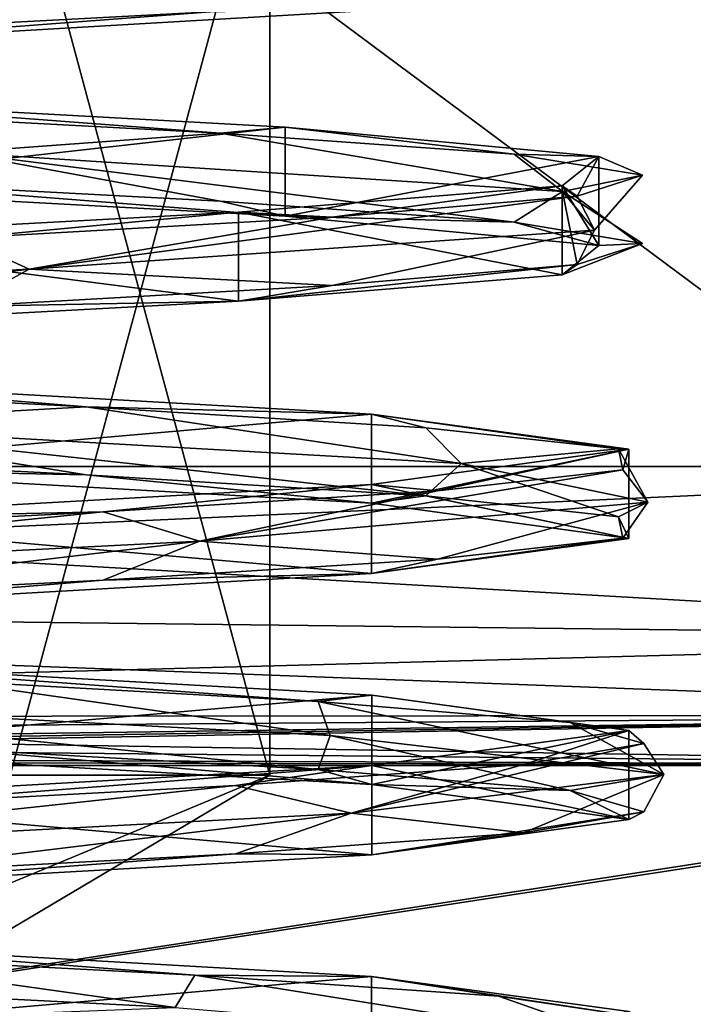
# Model space of a CAD drawing. Header units: millimetres. Extents: x -75 to 0, y -130 to 133.
# Tile 25 of 121: x -67.23 to -65.32, y -33.45 to -30.65. Entities that reach past the tile are written whole.
import ezdxf

# ---------------------------------------------------------------- set-up
doc = ezdxf.new("R2010")
doc.units = ezdxf.units.MM
doc.header["$LTSCALE"] = 65.185185
for name, color, linetype in [('1291', 7, 'CONTINUOUS'), ('1292', 7, 'CONTINUOUS'), ('1328', 7, 'CONTINUOUS'), ('1329', 7, 'CONTINUOUS'), ('1330', 7, 'CONTINUOUS'), ('1331', 7, 'CONTINUOUS'), ('1332', 7, 'CONTINUOUS'), ('1333', 7, 'CONTINUOUS'), ('1381', 7, 'CONTINUOUS'), ('1382', 7, 'CONTINUOUS'), ('1386', 7, 'CONTINUOUS'), ('1387', 7, 'CONTINUOUS'), ('1441', 7, 'CONTINUOUS'), ('1442', 7, 'CONTINUOUS'), ('1443', 7, 'CONTINUOUS'), ('1444', 7, 'CONTINUOUS'), ('1445', 7, 'CONTINUOUS'), ('944', 7, 'CONTINUOUS'), ('946', 7, 'CONTINUOUS'), ('949', 7, 'CONTINUOUS'), ('951', 7, 'CONTINUOUS'), ('966', 7, 'CONTINUOUS'), ('972', 7, 'CONTINUOUS'), ('973', 7, 'CONTINUOUS')]:
    doc.layers.add(name, color=color, linetype=linetype)

msp = doc.modelspace()

# ---------------------------------------------------------------- linework, layer by layer
at = {"layer": '1291', "linetype": 'CONTINUOUS'}
for points in [[(-72, -31.9223, -4), (-63.5, -31.9223, -4), (-63.5, -32.4089, -4.1264), (-72, -31.9223, -4)], [(-72, -31.9223, -4), (-63.5, -32.4089, -4.1264), (-72, -32.3094, -4.078), (-72, -31.9223, -4)], [(-63.5, -32.4089, -4.1264), (-63.5, -32.6293, -4.2928), (-72, -32.3094, -4.078), (-63.5, -32.4089, -4.1264)], [(-72, -32.3094, -4.078), (-63.5, -32.6293, -4.2928), (-72, -32.6361, -4.2997), (-72, -32.3094, -4.078)], [(-63.5, -32.6293, -4.2928), (-63.5, -32.7725, -4.4737), (-72, -32.6361, -4.2997), (-63.5, -32.6293, -4.2928)], [(-72, -32.6361, -4.2997), (-63.5, -32.7725, -4.4737), (-71.7479, -32.6925, -4.3622), (-72, -32.6361, -4.2997)], [(-63.5, -32.7725, -4.4737), (-71.5, -32.7429, -4.4286), (-71.7479, -32.6925, -4.3622), (-63.5, -32.7725, -4.4737)], [(-71.5, -32.7429, -4.4286), (-63.5, -32.7725, -4.4737), (-71.5, -32.758, -4.451), (-71.5, -32.7429, -4.4286)], [(-63.5, -32.7725, -4.4737), (-71.5, -32.7725, -4.4737), (-71.5, -32.758, -4.451), (-63.5, -32.7725, -4.4737)]]:
    msp.add_3dface(points, dxfattribs=at)
at = {"layer": '1292', "linetype": 'CONTINUOUS'}
for points in [[(-63.5, -31.9223, 4), (-72, -31.9223, 4), (-72, -32.3094, 4.078), (-63.5, -31.9223, 4)], [(-63.5, -31.9223, 4), (-72, -32.3094, 4.078), (-63.5, -32.4089, 4.1264), (-63.5, -31.9223, 4)], [(-72, -32.3094, 4.078), (-72, -32.6361, 4.2997), (-63.5, -32.4089, 4.1264), (-72, -32.3094, 4.078)], [(-63.5, -32.4089, 4.1264), (-72, -32.6361, 4.2997), (-63.5, -32.6293, 4.2928), (-63.5, -32.4089, 4.1264)], [(-72, -32.6361, 4.2997), (-71.7479, -32.6925, 4.3622), (-63.5, -32.6293, 4.2928), (-72, -32.6361, 4.2997)], [(-71.7479, -32.6925, 4.3622), (-71.5, -32.7429, 4.4286), (-63.5, -32.6293, 4.2928), (-71.7479, -32.6925, 4.3622)], [(-71.5, -32.7725, 4.4737), (-63.5, -32.7725, 4.4737), (-63.5, -32.6293, 4.2928), (-71.5, -32.7725, 4.4737)], [(-71.5, -32.758, 4.451), (-71.5, -32.7725, 4.4737), (-63.5, -32.6293, 4.2928), (-71.5, -32.758, 4.451)], [(-71.5, -32.7429, 4.4286), (-71.5, -32.758, 4.451), (-63.5, -32.6293, 4.2928), (-71.5, -32.7429, 4.4286)]]:
    msp.add_3dface(points, dxfattribs=at)
at = {"layer": '1328', "linetype": 'CONTINUOUS'}
for points in [[(-67.823, -30.6881, 2.5406), (-67.7256, -30.5865, 2.5855), (-66.6907, -30.6282, 2.1845), (-67.823, -30.6881, 2.5406)], [(-67.7919, -30.9134, -2.5383), (-67.416, -31.0288, -2.5336), (-66.664, -30.9733, -2.1682), (-67.7919, -30.9134, -2.5383)], [(-67.416, -31.0288, -2.5336), (-65.6888, -31.1394, -1.1909), (-66.664, -30.9733, -2.1682), (-67.416, -31.0288, -2.5336)], [(-66.664, -30.9733, -2.1682), (-65.6888, -31.1394, -1.1909), (-65.8263, -31.0332, -1.3271), (-66.664, -30.9733, -2.1682)], [(-66.664, -31.1673, -2.1682), (-67.416, -31.0288, -2.5336), (-67.7919, -31.1074, -2.5383), (-66.664, -31.1673, -2.1682)], [(-65.6888, -31.1394, -1.1909), (-67.416, -31.0288, -2.5336), (-65.8263, -31.2272, -1.3271), (-65.6888, -31.1394, -1.1909)], [(-65.8263, -31.2272, -1.3271), (-67.416, -31.0288, -2.5336), (-66.664, -31.1673, -2.1682), (-65.8263, -31.2272, -1.3271)], [(-65.8263, -31.0332, -1.3271), (-65.6888, -31.1394, -1.1909), (-65.4609, -31.0931, -0.1977), (-65.8263, -31.0332, -1.3271)], [(-65.6888, -31.1394, -1.1909), (-65.5979, -31.25, 0.995), (-65.4609, -31.0931, -0.1977), (-65.6888, -31.1394, -1.1909)], [(-65.4609, -31.0931, -0.1977), (-65.5979, -31.25, 0.995), (-65.6471, -31.153, 0.9746), (-65.4609, -31.0931, -0.1977)], [(-65.4609, -31.2871, -0.1977), (-65.6888, -31.1394, -1.1909), (-65.8263, -31.2272, -1.3271), (-65.4609, -31.2871, -0.1977)], [(-65.5979, -31.25, 0.995), (-65.6888, -31.1394, -1.1909), (-65.6471, -31.347, 0.9746), (-65.5979, -31.25, 0.995)], [(-65.6471, -31.347, 0.9746), (-65.6888, -31.1394, -1.1909), (-65.4609, -31.2871, -0.1977), (-65.6471, -31.347, 0.9746)]]:
    msp.add_3dface(points, dxfattribs=at)
at = {"layer": '1329', "linetype": 'CONTINUOUS'}
for points in [[(-67.7919, -30.9134, -2.5383), (-66.664, -30.9733, -2.1682), (-68, -30.8732, -2.5), (-67.7919, -30.9134, -2.5383)], [(-68, -30.8732, -2.5), (-66.664, -30.9733, -2.1682), (-66.4781, -30.9565, -1.9834), (-68, -30.8732, -2.5)], [(-66.664, -30.9733, -2.1682), (-65.8263, -31.0332, -1.3271), (-66.4781, -30.9565, -1.9834), (-66.664, -30.9733, -2.1682)], [(-66.4781, -30.9565, -1.9834), (-65.8263, -31.0332, -1.3271), (-65.5852, -31.0399, -0.6469), (-66.4781, -30.9565, -1.9834)], [(-65.8263, -31.0332, -1.3271), (-65.4609, -31.0931, -0.1977), (-65.5852, -31.0399, -0.6469), (-65.8263, -31.0332, -1.3271)], [(-65.5852, -31.0399, -0.6469), (-65.6471, -31.153, 0.9746), (-65.6903, -31.1232, 0.9567), (-65.5852, -31.0399, -0.6469)], [(-65.4609, -31.0931, -0.1977), (-65.6471, -31.153, 0.9746), (-65.5852, -31.0399, -0.6469), (-65.4609, -31.0931, -0.1977)]]:
    msp.add_3dface(points, dxfattribs=at)
at = {"layer": '1330', "linetype": 'CONTINUOUS'}
for points in [[(-68, -30.7268, 2.5), (-66.6907, -30.6282, 2.1845), (-66.0637, -30.614, 1.5814), (-68, -30.7268, 2.5)], [(-67.823, -30.6881, 2.5406), (-66.6907, -30.6282, 2.1845), (-68, -30.7268, 2.5), (-67.823, -30.6881, 2.5406)], [(-66.4781, -31.2101, -1.9834), (-67.7919, -31.1074, -2.5383), (-68, -31.1268, -2.5), (-66.4781, -31.2101, -1.9834)], [(-66.664, -31.1673, -2.1682), (-67.7919, -31.1074, -2.5383), (-66.4781, -31.2101, -1.9834), (-66.664, -31.1673, -2.1682)], [(-65.8263, -31.2272, -1.3271), (-66.664, -31.1673, -2.1682), (-66.4781, -31.2101, -1.9834), (-65.8263, -31.2272, -1.3271)], [(-65.5852, -31.2935, -0.6469), (-65.8263, -31.2272, -1.3271), (-66.4781, -31.2101, -1.9834), (-65.5852, -31.2935, -0.6469)], [(-65.4609, -31.2871, -0.1977), (-65.8263, -31.2272, -1.3271), (-65.5852, -31.2935, -0.6469), (-65.4609, -31.2871, -0.1977)], [(-65.6471, -31.347, 0.9746), (-65.4609, -31.2871, -0.1977), (-65.6903, -31.3768, 0.9567), (-65.6471, -31.347, 0.9746)], [(-65.6903, -31.3768, 0.9567), (-65.4609, -31.2871, -0.1977), (-65.5852, -31.2935, -0.6469), (-65.6903, -31.3768, 0.9567)]]:
    msp.add_3dface(points, dxfattribs=at)
at = {"layer": '1331', "linetype": 'CONTINUOUS'}
for points in [[(-65.6471, -31.153, 0.9746), (-65.5979, -31.25, 0.995), (-67.2078, -31.3606, 2.4764), (-65.6471, -31.153, 0.9746)], [(-65.6471, -31.153, 0.9746), (-67.2078, -31.3606, 2.4764), (-66.3444, -31.2129, 1.9352), (-65.6471, -31.153, 0.9746)], [(-66.3444, -31.2129, 1.9352), (-67.2078, -31.3606, 2.4764), (-67.4014, -31.2728, 2.4754), (-66.3444, -31.2129, 1.9352)], [(-67.2078, -31.3606, 2.4764), (-65.5979, -31.25, 0.995), (-66.3444, -31.4069, 1.9352), (-67.2078, -31.3606, 2.4764)], [(-65.5979, -31.25, 0.995), (-65.6471, -31.347, 0.9746), (-66.3444, -31.4069, 1.9352), (-65.5979, -31.25, 0.995)], [(-67.2078, -31.3606, 2.4764), (-69.3785, -31.4712, 2.2045), (-67.4014, -31.2728, 2.4754), (-67.2078, -31.3606, 2.4764)], [(-69.3785, -31.4712, 2.2045), (-67.2078, -31.3606, 2.4764), (-68.5885, -31.5267, 2.4779), (-69.3785, -31.4712, 2.2045)], [(-68.5885, -31.5267, 2.4779), (-67.2078, -31.3606, 2.4764), (-67.4014, -31.4668, 2.4754), (-68.5885, -31.5267, 2.4779)], [(-67.4014, -31.4668, 2.4754), (-67.2078, -31.3606, 2.4764), (-66.3444, -31.4069, 1.9352), (-67.4014, -31.4668, 2.4754)], [(-68.2185, -31.6921, -2.5374), (-67.9411, -31.8029, -2.5993), (-67.0447, -31.752, -2.3608), (-68.2185, -31.6921, -2.5374)], [(-67.9411, -31.8029, -2.5993), (-65.9778, -31.9135, -1.6342), (-67.0447, -31.752, -2.3608), (-67.9411, -31.8029, -2.5993)], [(-67.0447, -31.752, -2.3608), (-65.9778, -31.9135, -1.6342), (-66.0784, -31.8119, -1.6714), (-67.0447, -31.752, -2.3608)], [(-67.0447, -31.9459, -2.3608), (-67.9411, -31.8029, -2.5993), (-68.2185, -31.8861, -2.5374), (-67.0447, -31.9459, -2.3608)], [(-65.9778, -31.9135, -1.6342), (-67.9411, -31.8029, -2.5993), (-66.0784, -32.0058, -1.6714), (-65.9778, -31.9135, -1.6342)], [(-66.0784, -32.0058, -1.6714), (-67.9411, -31.8029, -2.5993), (-67.0447, -31.9459, -2.3608), (-66.0784, -32.0058, -1.6714)], [(-66.0784, -31.8119, -1.6714), (-65.9778, -31.9135, -1.6342), (-65.5295, -31.8718, -0.6188), (-66.0784, -31.8119, -1.6714)], [(-65.9778, -31.9135, -1.6342), (-65.4462, -32.024, 0.488), (-65.5295, -31.8718, -0.6188), (-65.9778, -31.9135, -1.6342)], [(-65.5295, -31.8718, -0.6188), (-65.4462, -32.024, 0.488), (-65.5174, -31.9317, 0.5682), (-65.5295, -31.8718, -0.6188)], [(-65.4462, -32.024, 0.488), (-66.7227, -32.1346, 2.2646), (-65.5174, -31.9317, 0.5682), (-65.4462, -32.024, 0.488)], [(-65.5174, -31.9317, 0.5682), (-66.7227, -32.1346, 2.2646), (-66.0446, -31.9916, 1.6317), (-65.5174, -31.9317, 0.5682)], [(-65.5295, -32.0657, -0.6188), (-65.9778, -31.9135, -1.6342), (-66.0784, -32.0058, -1.6714), (-65.5295, -32.0657, -0.6188)], [(-65.4462, -32.024, 0.488), (-65.9778, -31.9135, -1.6342), (-65.5295, -32.0657, -0.6188), (-65.4462, -32.024, 0.488)], [(-66.0446, -31.9916, 1.6317), (-66.7227, -32.1346, 2.2646), (-66.9966, -32.0514, 2.3408), (-66.0446, -31.9916, 1.6317)], [(-66.7227, -32.1346, 2.2646), (-68.9036, -32.2452, 2.4379), (-66.9966, -32.0514, 2.3408), (-66.7227, -32.1346, 2.2646)], [(-66.9966, -32.0514, 2.3408), (-68.9036, -32.2452, 2.4379), (-68.1666, -32.1113, 2.5413), (-66.9966, -32.0514, 2.3408)], [(-66.7227, -32.1346, 2.2646), (-65.4462, -32.024, 0.488), (-66.0446, -32.1855, 1.6317), (-66.7227, -32.1346, 2.2646)], [(-66.0446, -32.1855, 1.6317), (-65.4462, -32.024, 0.488), (-65.5174, -32.1256, 0.5682), (-66.0446, -32.1855, 1.6317)], [(-65.5174, -32.1256, 0.5682), (-65.4462, -32.024, 0.488), (-65.5295, -32.0657, -0.6188), (-65.5174, -32.1256, 0.5682)], [(-68.9036, -32.2452, 2.4379), (-66.7227, -32.1346, 2.2646), (-68.1666, -32.3053, 2.5413), (-68.9036, -32.2452, 2.4379)], [(-68.1666, -32.3053, 2.5413), (-66.7227, -32.1346, 2.2646), (-66.9966, -32.2454, 2.3408), (-68.1666, -32.3053, 2.5413)], [(-66.9966, -32.2454, 2.3408), (-66.7227, -32.1346, 2.2646), (-66.0446, -32.1855, 1.6317), (-66.9966, -32.2454, 2.3408)], [(-68.4687, -32.5769, -2.5574), (-66.3506, -32.6875, -2.0098), (-67.4522, -32.5306, -2.4872), (-68.4687, -32.5769, -2.5574)], [(-67.4522, -32.5306, -2.4872), (-66.3506, -32.6875, -2.0098), (-66.3843, -32.5905, -1.9687), (-67.4522, -32.5306, -2.4872)], [(-66.3506, -32.6875, -2.0098), (-68.4687, -32.5769, -2.5574), (-66.3843, -32.7845, -1.9687), (-66.3506, -32.6875, -2.0098)], [(-66.3843, -32.7845, -1.9687), (-68.4687, -32.5769, -2.5574), (-67.4522, -32.7246, -2.4872), (-66.3843, -32.7845, -1.9687)], [(-66.3506, -32.6875, -2.0098), (-65.4003, -32.7981, -0.0393), (-66.3843, -32.5905, -1.9687), (-66.3506, -32.6875, -2.0098)], [(-66.3843, -32.5905, -1.9687), (-65.4003, -32.7981, -0.0393), (-65.6675, -32.6504, -1.0225), (-66.3843, -32.5905, -1.9687)], [(-65.6675, -32.6504, -1.0225), (-65.4003, -32.7981, -0.0393), (-65.4574, -32.7103, 0.1458), (-65.6675, -32.6504, -1.0225)], [(-65.6675, -32.8444, -1.0225), (-66.3506, -32.6875, -2.0098), (-66.3843, -32.7845, -1.9687), (-65.6675, -32.8444, -1.0225)], [(-65.4003, -32.7981, -0.0393), (-66.3506, -32.6875, -2.0098), (-65.6675, -32.8444, -1.0225), (-65.4003, -32.7981, -0.0393)], [(-65.4003, -32.7981, -0.0393), (-66.2906, -32.9087, 1.9591), (-65.4574, -32.7103, 0.1458), (-65.4003, -32.7981, -0.0393)], [(-65.4574, -32.7103, 0.1458), (-66.2906, -32.9087, 1.9591), (-65.7996, -32.7702, 1.2824), (-65.4574, -32.7103, 0.1458)], [(-65.7996, -32.7702, 1.2824), (-66.2906, -32.9087, 1.9591), (-66.6199, -32.8301, 2.1404), (-65.7996, -32.7702, 1.2824)], [(-66.2906, -32.9087, 1.9591), (-65.4003, -32.7981, -0.0393), (-65.7996, -32.9642, 1.2824), (-66.2906, -32.9087, 1.9591)], [(-65.7996, -32.9642, 1.2824), (-65.4003, -32.7981, -0.0393), (-65.4574, -32.9043, 0.1458), (-65.7996, -32.9642, 1.2824)], [(-65.4574, -32.9043, 0.1458), (-65.4003, -32.7981, -0.0393), (-65.6675, -32.8444, -1.0225), (-65.4574, -32.9043, 0.1458)], [(-66.2906, -32.9087, 1.9591), (-68.3912, -33.0192, 2.5704), (-66.6199, -32.8301, 2.1404), (-66.2906, -32.9087, 1.9591)], [(-66.6199, -32.8301, 2.1404), (-68.3912, -33.0192, 2.5704), (-67.74, -32.89, 2.5335), (-66.6199, -32.8301, 2.1404)], [(-68.3912, -33.0192, 2.5704), (-66.2906, -32.9087, 1.9591), (-67.74, -33.084, 2.5335), (-68.3912, -33.0192, 2.5704)], [(-67.74, -33.084, 2.5335), (-66.2906, -32.9087, 1.9591), (-66.6199, -33.0241, 2.1404), (-67.74, -33.084, 2.5335)], [(-66.6199, -33.0241, 2.1404), (-66.2906, -32.9087, 1.9591), (-65.7996, -32.9642, 1.2824), (-66.6199, -33.0241, 2.1404)], [(-68.9768, -33.351, -2.4095), (-66.7917, -33.4615, -2.3022), (-67.875, -33.3093, -2.5437), (-68.9768, -33.351, -2.4095)], [(-67.875, -33.3093, -2.5437), (-66.7917, -33.4615, -2.3022), (-66.7356, -33.3692, -2.2108), (-67.875, -33.3093, -2.5437)], [(-66.7917, -33.4615, -2.3022), (-68.9768, -33.351, -2.4095), (-67.875, -33.5032, -2.5437), (-66.7917, -33.4615, -2.3022)], [(-66.7917, -33.4615, -2.3022), (-65.4621, -33.5721, -0.5649), (-66.7356, -33.3692, -2.2108), (-66.7917, -33.4615, -2.3022)], [(-66.7356, -33.3692, -2.2108), (-65.4621, -33.5721, -0.5649), (-65.8709, -33.4291, -1.3975), (-66.7356, -33.3692, -2.2108)], [(-65.8709, -33.4291, -1.3975), (-65.4621, -33.5721, -0.5649), (-65.4687, -33.4889, -0.2807), (-65.8709, -33.4291, -1.3975)]]:
    msp.add_3dface(points, dxfattribs=at)
at = {"layer": '1332', "linetype": 'CONTINUOUS'}
for points in [[(-65.6903, -31.1232, 0.9567), (-66.3444, -31.2129, 1.9352), (-66.6111, -31.1982, 2.0787), (-65.6903, -31.1232, 0.9567)], [(-65.6903, -31.1232, 0.9567), (-65.6471, -31.153, 0.9746), (-66.3444, -31.2129, 1.9352), (-65.6903, -31.1232, 0.9567)], [(-66.6111, -31.1982, 2.0787), (-67.4014, -31.2728, 2.4754), (-68, -31.2732, 2.5), (-66.6111, -31.1982, 2.0787)], [(-66.3444, -31.2129, 1.9352), (-67.4014, -31.2728, 2.4754), (-66.6111, -31.1982, 2.0787), (-66.3444, -31.2129, 1.9352)], [(-68.2185, -31.6921, -2.5374), (-67.0447, -31.752, -2.3608), (-68, -31.6732, -2.5), (-68.2185, -31.6921, -2.5374)], [(-68, -31.6732, -2.5), (-67.0447, -31.752, -2.3608), (-66.2326, -31.7732, -1.7681), (-68, -31.6732, -2.5)], [(-67.0447, -31.752, -2.3608), (-66.0784, -31.8119, -1.6714), (-66.2326, -31.7732, -1.7681), (-67.0447, -31.752, -2.3608)], [(-66.0784, -31.8119, -1.6714), (-65.5295, -31.8718, -0.6188), (-66.2326, -31.7732, -1.7681), (-66.0784, -31.8119, -1.6714)], [(-66.2326, -31.7732, -1.7681), (-65.5295, -31.8718, -0.6188), (-65.5, -31.8732, 0.0003), (-66.2326, -31.7732, -1.7681)], [(-65.5, -31.8732, 0.0003), (-66.0446, -31.9916, 1.6317), (-66.2324, -31.9732, 1.7679), (-65.5, -31.8732, 0.0003)], [(-65.5174, -31.9317, 0.5682), (-66.0446, -31.9916, 1.6317), (-65.5, -31.8732, 0.0003), (-65.5174, -31.9317, 0.5682)], [(-65.5295, -31.8718, -0.6188), (-65.5174, -31.9317, 0.5682), (-65.5, -31.8732, 0.0003), (-65.5295, -31.8718, -0.6188)], [(-66.2324, -31.9732, 1.7679), (-66.9966, -32.0514, 2.3408), (-68, -32.0732, 2.5), (-66.2324, -31.9732, 1.7679)], [(-66.0446, -31.9916, 1.6317), (-66.9966, -32.0514, 2.3408), (-66.2324, -31.9732, 1.7679), (-66.0446, -31.9916, 1.6317)], [(-66.9966, -32.0514, 2.3408), (-68.1666, -32.1113, 2.5413), (-68, -32.0732, 2.5), (-66.9966, -32.0514, 2.3408)], [(-67.4522, -32.5306, -2.4872), (-66.3843, -32.5905, -1.9687), (-68, -32.4732, -2.5), (-67.4522, -32.5306, -2.4872)], [(-68, -32.4732, -2.5), (-66.3843, -32.5905, -1.9687), (-66.2321, -32.5732, -1.7677), (-68, -32.4732, -2.5)], [(-66.3843, -32.5905, -1.9687), (-65.6675, -32.6504, -1.0225), (-66.2321, -32.5732, -1.7677), (-66.3843, -32.5905, -1.9687)], [(-66.2321, -32.5732, -1.7677), (-65.6675, -32.6504, -1.0225), (-65.5, -32.6732, 0.0001), (-66.2321, -32.5732, -1.7677)], [(-65.6675, -32.6504, -1.0225), (-65.4574, -32.7103, 0.1458), (-65.5, -32.6732, 0.0001), (-65.6675, -32.6504, -1.0225)], [(-65.5, -32.6732, 0.0001), (-65.7996, -32.7702, 1.2824), (-66.2322, -32.7732, 1.7677), (-65.5, -32.6732, 0.0001)], [(-65.4574, -32.7103, 0.1458), (-65.7996, -32.7702, 1.2824), (-65.5, -32.6732, 0.0001), (-65.4574, -32.7103, 0.1458)], [(-66.2322, -32.7732, 1.7677), (-67.74, -32.89, 2.5335), (-68, -32.8732, 2.5), (-66.2322, -32.7732, 1.7677)], [(-66.6199, -32.8301, 2.1404), (-67.74, -32.89, 2.5335), (-66.2322, -32.7732, 1.7677), (-66.6199, -32.8301, 2.1404)], [(-65.7996, -32.7702, 1.2824), (-66.6199, -32.8301, 2.1404), (-66.2322, -32.7732, 1.7677), (-65.7996, -32.7702, 1.2824)], [(-67.875, -33.3093, -2.5437), (-66.7356, -33.3692, -2.2108), (-68, -33.2732, -2.5), (-67.875, -33.3093, -2.5437)], [(-68, -33.2732, -2.5), (-66.7356, -33.3692, -2.2108), (-66.2325, -33.3732, -1.768), (-68, -33.2732, -2.5)], [(-66.7356, -33.3692, -2.2108), (-65.8709, -33.4291, -1.3975), (-66.2325, -33.3732, -1.768), (-66.7356, -33.3692, -2.2108)], [(-65.8709, -33.4291, -1.3975), (-65.4687, -33.4889, -0.2807), (-66.2325, -33.3732, -1.768), (-65.8709, -33.4291, -1.3975)], [(-66.2325, -33.3732, -1.768), (-65.4687, -33.4889, -0.2807), (-65.5, -33.4732, -0.0004), (-66.2325, -33.3732, -1.768)]]:
    msp.add_3dface(points, dxfattribs=at)
at = {"layer": '1333', "linetype": 'CONTINUOUS'}
for points in [[(-65.6471, -31.347, 0.9746), (-65.6903, -31.3768, 0.9567), (-66.6111, -31.4518, 2.0787), (-65.6471, -31.347, 0.9746)], [(-66.3444, -31.4069, 1.9352), (-65.6471, -31.347, 0.9746), (-66.6111, -31.4518, 2.0787), (-66.3444, -31.4069, 1.9352)], [(-67.4014, -31.4668, 2.4754), (-66.3444, -31.4069, 1.9352), (-66.6111, -31.4518, 2.0787), (-67.4014, -31.4668, 2.4754)], [(-68, -31.5268, 2.5), (-67.4014, -31.4668, 2.4754), (-66.6111, -31.4518, 2.0787), (-68, -31.5268, 2.5)], [(-67.0447, -31.9459, -2.3608), (-68.2185, -31.8861, -2.5374), (-68, -31.9268, -2.5), (-67.0447, -31.9459, -2.3608)], [(-66.2326, -32.0268, -1.7681), (-67.0447, -31.9459, -2.3608), (-68, -31.9268, -2.5), (-66.2326, -32.0268, -1.7681)], [(-66.0784, -32.0058, -1.6714), (-67.0447, -31.9459, -2.3608), (-66.2326, -32.0268, -1.7681), (-66.0784, -32.0058, -1.6714)], [(-65.5, -32.1268, 0.0003), (-66.0784, -32.0058, -1.6714), (-66.2326, -32.0268, -1.7681), (-65.5, -32.1268, 0.0003)], [(-65.5295, -32.0657, -0.6188), (-66.0784, -32.0058, -1.6714), (-65.5, -32.1268, 0.0003), (-65.5295, -32.0657, -0.6188)], [(-65.5174, -32.1256, 0.5682), (-65.5295, -32.0657, -0.6188), (-65.5, -32.1268, 0.0003), (-65.5174, -32.1256, 0.5682)], [(-66.0446, -32.1855, 1.6317), (-65.5174, -32.1256, 0.5682), (-66.2324, -32.2268, 1.7679), (-66.0446, -32.1855, 1.6317)], [(-66.2324, -32.2268, 1.7679), (-65.5174, -32.1256, 0.5682), (-65.5, -32.1268, 0.0003), (-66.2324, -32.2268, 1.7679)], [(-66.9966, -32.2454, 2.3408), (-66.0446, -32.1855, 1.6317), (-66.2324, -32.2268, 1.7679), (-66.9966, -32.2454, 2.3408)], [(-68.1666, -32.3053, 2.5413), (-66.9966, -32.2454, 2.3408), (-68, -32.3268, 2.5), (-68.1666, -32.3053, 2.5413)], [(-68, -32.3268, 2.5), (-66.9966, -32.2454, 2.3408), (-66.2324, -32.2268, 1.7679), (-68, -32.3268, 2.5)], [(-66.2321, -32.8268, -1.7677), (-67.4522, -32.7246, -2.4872), (-68, -32.7268, -2.5), (-66.2321, -32.8268, -1.7677)], [(-66.3843, -32.7845, -1.9687), (-67.4522, -32.7246, -2.4872), (-66.2321, -32.8268, -1.7677), (-66.3843, -32.7845, -1.9687)], [(-65.6675, -32.8444, -1.0225), (-66.3843, -32.7845, -1.9687), (-66.2321, -32.8268, -1.7677), (-65.6675, -32.8444, -1.0225)], [(-65.5, -32.9268, 0.0001), (-65.6675, -32.8444, -1.0225), (-66.2321, -32.8268, -1.7677), (-65.5, -32.9268, 0.0001)], [(-65.4574, -32.9043, 0.1458), (-65.6675, -32.8444, -1.0225), (-65.5, -32.9268, 0.0001), (-65.4574, -32.9043, 0.1458)], [(-65.7996, -32.9642, 1.2824), (-65.4574, -32.9043, 0.1458), (-66.2322, -33.0268, 1.7677), (-65.7996, -32.9642, 1.2824)], [(-66.2322, -33.0268, 1.7677), (-65.4574, -32.9043, 0.1458), (-65.5, -32.9268, 0.0001), (-66.2322, -33.0268, 1.7677)], [(-66.6199, -33.0241, 2.1404), (-65.7996, -32.9642, 1.2824), (-66.2322, -33.0268, 1.7677), (-66.6199, -33.0241, 2.1404)], [(-67.74, -33.084, 2.5335), (-66.6199, -33.0241, 2.1404), (-68, -33.1268, 2.5), (-67.74, -33.084, 2.5335)], [(-68, -33.1268, 2.5), (-66.6199, -33.0241, 2.1404), (-66.2322, -33.0268, 1.7677), (-68, -33.1268, 2.5)]]:
    msp.add_3dface(points, dxfattribs=at)
at = {"layer": '1381', "linetype": 'CONTINUOUS'}
for points in [[(-67.261, -32.8, 1.28), (-67.261, -30.056, 1.28), (-66.522, -32.8), (-67.261, -32.8, 1.28)], [(-66.522, -32.8), (-67.261, -30.056, 1.28), (-66.522, -30.056), (-66.522, -32.8)]]:
    msp.add_3dface(points, dxfattribs=at)
at = {"layer": '1382', "linetype": 'CONTINUOUS'}
for points in [[(-66.522, -32.8), (-66.522, -30.056), (-67.261, -32.8, -1.28), (-66.522, -32.8)], [(-67.261, -32.8, -1.28), (-66.522, -30.056), (-67.261, -30.056, -1.28), (-67.261, -32.8, -1.28)]]:
    msp.add_3dface(points, dxfattribs=at)
at = {"layer": '1386', "linetype": 'CONTINUOUS'}
msp.add_3dface([(-67.261, -32.8, 1.28), (-66.522, -32.8), (-67.319, -33.2726), (-67.261, -32.8, 1.28)], dxfattribs=at)
at = {"layer": '1387', "linetype": 'CONTINUOUS'}
for points in [[(-66.522, -32.8), (-67.261, -32.8, -1.28), (-67.6595, -33.2726, -0.5898), (-66.522, -32.8)], [(-67.319, -33.2726), (-66.522, -32.8), (-67.6595, -33.2726, -0.5898), (-67.319, -33.2726)]]:
    msp.add_3dface(points, dxfattribs=at)
at = {"layer": '1441', "linetype": 'CONTINUOUS'}
for points in [[(-68, -33.2732, -2.5), (-66.2325, -33.3732, -1.768), (-68, -33.5268, -2.5), (-68, -33.2732, -2.5)], [(-66.2325, -33.3732, -1.768), (-66.2325, -33.6268, -1.768), (-68, -33.5268, -2.5), (-66.2325, -33.3732, -1.768)], [(-66.2325, -33.3732, -1.768), (-65.5, -33.4732, -0.0004), (-66.2325, -33.6268, -1.768), (-66.2325, -33.3732, -1.768)]]:
    msp.add_3dface(points, dxfattribs=at)
at = {"layer": '1442', "linetype": 'CONTINUOUS'}
for points in [[(-68, -32.4732, -2.5), (-66.2321, -32.5732, -1.7677), (-68, -32.7268, -2.5), (-68, -32.4732, -2.5)], [(-66.2321, -32.5732, -1.7677), (-66.2321, -32.8268, -1.7677), (-68, -32.7268, -2.5), (-66.2321, -32.5732, -1.7677)], [(-66.2321, -32.5732, -1.7677), (-65.5, -32.6732, 0.0001), (-66.2321, -32.8268, -1.7677), (-66.2321, -32.5732, -1.7677)], [(-65.5, -32.6732, 0.0001), (-66.2322, -32.7732, 1.7677), (-65.5, -32.9268, 0.0001), (-65.5, -32.6732, 0.0001)], [(-65.5, -32.6732, 0.0001), (-65.5, -32.9268, 0.0001), (-66.2321, -32.8268, -1.7677), (-65.5, -32.6732, 0.0001)], [(-66.2322, -32.7732, 1.7677), (-68, -32.8732, 2.5), (-66.2322, -33.0268, 1.7677), (-66.2322, -32.7732, 1.7677)], [(-66.2322, -32.7732, 1.7677), (-66.2322, -33.0268, 1.7677), (-65.5, -32.9268, 0.0001), (-66.2322, -32.7732, 1.7677)], [(-68, -32.8732, 2.5), (-68, -33.1268, 2.5), (-66.2322, -33.0268, 1.7677), (-68, -32.8732, 2.5)]]:
    msp.add_3dface(points, dxfattribs=at)
at = {"layer": '1443', "linetype": 'CONTINUOUS'}
for points in [[(-68, -31.6732, -2.5), (-66.2326, -31.7732, -1.7681), (-68, -31.9268, -2.5), (-68, -31.6732, -2.5)], [(-66.2326, -31.7732, -1.7681), (-66.2326, -32.0268, -1.7681), (-68, -31.9268, -2.5), (-66.2326, -31.7732, -1.7681)], [(-66.2326, -31.7732, -1.7681), (-65.5, -31.8732, 0.0003), (-66.2326, -32.0268, -1.7681), (-66.2326, -31.7732, -1.7681)], [(-65.5, -31.8732, 0.0003), (-65.5, -32.1268, 0.0003), (-66.2326, -32.0268, -1.7681), (-65.5, -31.8732, 0.0003)], [(-65.5, -31.8732, 0.0003), (-66.2324, -31.9732, 1.7679), (-65.5, -32.1268, 0.0003), (-65.5, -31.8732, 0.0003)], [(-66.2324, -31.9732, 1.7679), (-68, -32.0732, 2.5), (-66.2324, -32.2268, 1.7679), (-66.2324, -31.9732, 1.7679)], [(-66.2324, -31.9732, 1.7679), (-66.2324, -32.2268, 1.7679), (-65.5, -32.1268, 0.0003), (-66.2324, -31.9732, 1.7679)], [(-68, -32.0732, 2.5), (-68, -32.3268, 2.5), (-66.2324, -32.2268, 1.7679), (-68, -32.0732, 2.5)]]:
    msp.add_3dface(points, dxfattribs=at)
at = {"layer": '1444', "linetype": 'CONTINUOUS'}
for points in [[(-68, -30.8732, -2.5), (-66.4781, -30.9565, -1.9834), (-68, -31.1268, -2.5), (-68, -30.8732, -2.5)], [(-66.4781, -30.9565, -1.9834), (-66.4781, -31.2101, -1.9834), (-68, -31.1268, -2.5), (-66.4781, -30.9565, -1.9834)], [(-66.4781, -30.9565, -1.9834), (-65.5852, -31.0399, -0.6469), (-66.4781, -31.2101, -1.9834), (-66.4781, -30.9565, -1.9834)], [(-65.5852, -31.0399, -0.6469), (-65.5852, -31.2935, -0.6469), (-66.4781, -31.2101, -1.9834), (-65.5852, -31.0399, -0.6469)], [(-65.5852, -31.0399, -0.6469), (-65.6903, -31.1232, 0.9567), (-65.5852, -31.2935, -0.6469), (-65.5852, -31.0399, -0.6469)], [(-65.6903, -31.3768, 0.9567), (-65.6903, -31.1232, 0.9567), (-66.6111, -31.1982, 2.0787), (-65.6903, -31.3768, 0.9567)], [(-65.6903, -31.1232, 0.9567), (-65.6903, -31.3768, 0.9567), (-65.5852, -31.2935, -0.6469), (-65.6903, -31.1232, 0.9567)], [(-66.6111, -31.1982, 2.0787), (-68, -31.2732, 2.5), (-66.6111, -31.4518, 2.0787), (-66.6111, -31.1982, 2.0787)], [(-65.6903, -31.3768, 0.9567), (-66.6111, -31.1982, 2.0787), (-66.6111, -31.4518, 2.0787), (-65.6903, -31.3768, 0.9567)], [(-68, -31.2732, 2.5), (-68, -31.5268, 2.5), (-66.6111, -31.4518, 2.0787), (-68, -31.2732, 2.5)]]:
    msp.add_3dface(points, dxfattribs=at)
at = {"layer": '1445', "linetype": 'CONTINUOUS'}
msp.add_3dface([(-68, -30.4732, 2.5), (-68, -30.7268, 2.5), (-66.0637, -30.614, 1.5814), (-68, -30.4732, 2.5)], dxfattribs=at)
at = {"layer": '944', "linetype": 'CONTINUOUS'}
for points in [[(-74.8, -63.8, -24), (-74.8, -16.2, -24), (-35.2, -63.8, -24), (-74.8, -63.8, -24)], [(-35.2, -63.8, -24), (-74.8, -16.2, -24), (-35.2, -16.2, -24), (-35.2, -63.8, -24)]]:
    msp.add_3dface(points, dxfattribs=at)
at = {"layer": '946', "linetype": 'CONTINUOUS'}
for points in [[(-74.8, -16.2, 24), (-74.8, -63.8, 24), (-35.2, -16.2, 24), (-74.8, -16.2, 24)], [(-35.2, -16.2, 24), (-74.8, -63.8, 24), (-35.2, -63.8, 24), (-35.2, -16.2, 24)]]:
    msp.add_3dface(points, dxfattribs=at)
at = {"layer": '949', "linetype": 'CONTINUOUS'}
for points in [[(-35.5, -53.5647, -22), (-35.5, -26.4353, -22), (-72, -26.4353, -22), (-35.5, -53.5647, -22)], [(-72, -53.5647, -22), (-35.5, -53.5647, -22), (-72, -26.4353, -22), (-72, -53.5647, -22)]]:
    msp.add_3dface(points, dxfattribs=at)
at = {"layer": '951', "linetype": 'CONTINUOUS'}
for points in [[(-35.5, -26.4353, 22), (-35.5, -53.5647, 22), (-72, -53.5647, 22), (-35.5, -26.4353, 22)], [(-72, -26.4353, 22), (-35.5, -26.4353, 22), (-72, -53.5647, 22), (-72, -26.4353, 22)]]:
    msp.add_3dface(points, dxfattribs=at)
at = {"layer": '966', "linetype": 'CONTINUOUS'}
for points in [[(-63.5, -32.7725, 4.4737), (-71.5, -34.0088, 6.0296), (-63.0769, -32.7185, 4.3851), (-63.5, -32.7725, 4.4737)], [(-63.0769, -32.7185, 4.3851), (-71.5, -34.0088, 6.0296), (-61, -35.0038, 6.8766), (-63.0769, -32.7185, 4.3851)], [(-71.5, -32.7725, 4.4737), (-71.5, -34.0088, 6.0296), (-63.5, -32.7725, 4.4737), (-71.5, -32.7725, 4.4737)], [(-71.5, -32.7725, -4.4737), (-63.5, -32.7725, -4.4737), (-61, -35.0038, -6.8766), (-71.5, -32.7725, -4.4737)], [(-71.5, -34.0088, -6.0296), (-71.5, -32.7725, -4.4737), (-61, -35.0038, -6.8766), (-71.5, -34.0088, -6.0296)]]:
    msp.add_3dface(points, dxfattribs=at)
at = {"layer": '972', "linetype": 'CONTINUOUS'}
for points in [[(-72, -19, -4), (-63.5, -19, -4), (-63.5, -31.9223, -4), (-72, -19, -4)], [(-72, -31.9223, -4), (-72, -19, -4), (-63.5, -31.9223, -4), (-72, -31.9223, -4)]]:
    msp.add_3dface(points, dxfattribs=at)
at = {"layer": '973', "linetype": 'CONTINUOUS'}
for points in [[(-72, -31.9223, 4), (-63.5, -31.9223, 4), (-63.5, -19, 4), (-72, -31.9223, 4)], [(-72, -19, 4), (-72, -31.9223, 4), (-63.5, -19, 4), (-72, -19, 4)]]:
    msp.add_3dface(points, dxfattribs=at)

doc.saveas('drawing.dxf')
